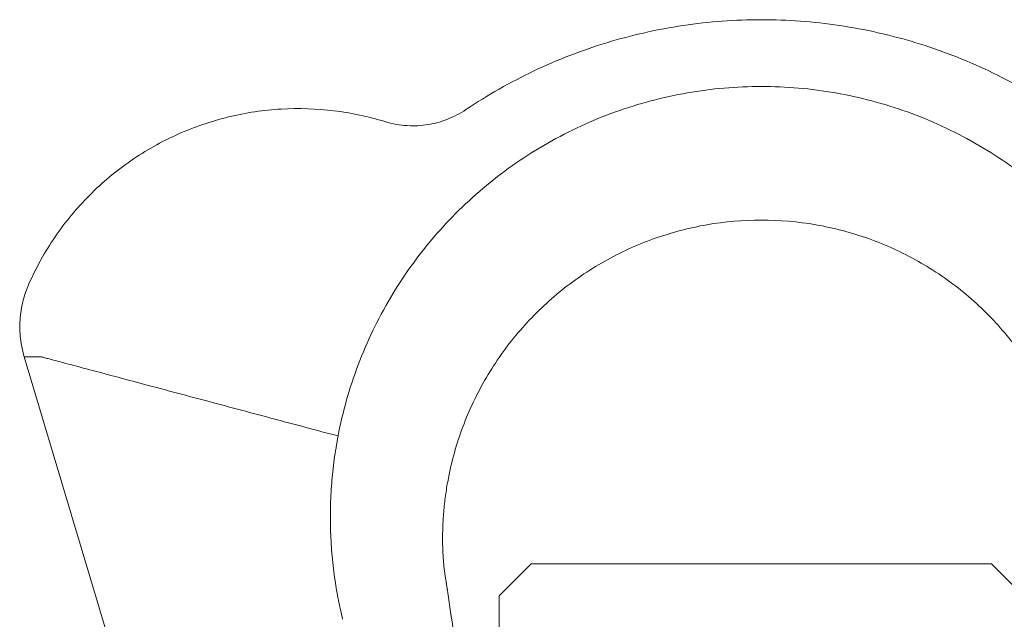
# Model space of a CAD drawing. Header units: millimetres. Extents: x 647 to 1402, y 1107 to 2598.
# Tile 10 of 11: x 673 to 1140, y 2314 to 2598. Entities that reach past the tile are written whole.
import ezdxf

# ---------------------------------------------------------------- set-up
doc = ezdxf.new("R2010")
doc.units = ezdxf.units.MM

msp = doc.modelspace()

# ---------------------------------------------------------------- linework, layer by layer
at = {"color": 7, "linetype": 'Continuous', "lineweight": 15}
for p, q in [((675.54, 2438.51), (903.64, 1673.51)), ((900.39, 2325.37), (915.53, 2340.5)), ((915.53, 2340.5), (1133.48, 2340.5)), ((1133.48, 2340.5), (1148.61, 2325.37)), ((900.39, 2144.02), (900.39, 2325.37))]:
    msp.add_line(p, q, dxfattribs=at)
for points, knots in [([(1164.34, 2555.66), (1154.11, 2562.54), (1132.6, 2574.79), (1097.92, 2588.24), (1061.6, 2596.44), (1036.86, 2598.27), (1012.14, 2598.27), (987.4, 2596.44), (951.08, 2588.24), (916.4, 2574.79), (894.89, 2562.54), (884.66, 2555.66)], [0.3088379, 0.3088379, 0.3088379, 0.3088379, 0.3566284, 0.404419, 0.4522095, 0.5, 0.5, 0.5477905, 0.595581, 0.6433716, 0.6911621, 0.6911621, 0.6911621, 0.6911621]), ([(1224.9, 2401.03), (1222.7, 2412.51), (1216.3, 2435.13), (1201.02, 2466.95), (1180.47, 2495.72), (1155.25, 2520.56), (1126.13, 2540.69), (1093.97, 2555.52), (1059.74, 2564.59), (1036.24, 2566.63), (1012.76, 2566.63), (989.26, 2564.59), (955.03, 2555.52), (922.87, 2540.69), (893.75, 2520.56), (868.53, 2495.72), (847.98, 2466.95), (832.7, 2435.13), (826.3, 2412.51), (824.1, 2401.03)], [0.3848059, 0.3848059, 0.3848059, 0.3848059, 0.3992052, 0.4136044, 0.4280037, 0.4424029, 0.4568022, 0.4712015, 0.4856007, 0.5, 0.5, 0.5143993, 0.5287985, 0.5431978, 0.5575971, 0.5719963, 0.5863956, 0.6007948, 0.6151941, 0.6151941, 0.6151941, 0.6151941]), ([(1164.74, 2267.28), (1167.56, 2288.84), (1170.29, 2308.81), (1172.99, 2327.08), (1173.04, 2327.36), (1173.09, 2327.67), (1173.11, 2327.82), (1173.13, 2327.96), (1173.15, 2328.1), (1173.18, 2328.23), (1173.2, 2328.4), (1173.25, 2328.69), (1173.33, 2329.21), (1173.43, 2329.93), (1173.53, 2330.63), (1173.61, 2331.17), (1173.66, 2331.52), (1173.75, 2332.06), (1174.01, 2333.55), (1174.29, 2335.38), (1174.55, 2337.25), (1174.76, 2339.1), (1174.95, 2340.97), (1175.1, 2342.84), (1175.22, 2344.73), (1175.32, 2346.66), (1175.38, 2348.6), (1175.42, 2350.65), (1175.42, 2351.84), (1175.42, 2354.77), (1175.31, 2359.48), (1174.79, 2366.93), (1173.84, 2374.62), (1172.97, 2379.57), (1170.8, 2390.47), (1165.95, 2407.13), (1154.51, 2430.5), (1139.26, 2451.57), (1120.64, 2469.71), (1099.19, 2484.41), (1075.55, 2495.22), (1050.41, 2501.84), (1033.14, 2503.33), (1015.86, 2503.33), (998.59, 2501.84), (973.45, 2495.22), (949.81, 2484.41), (928.37, 2469.71), (909.74, 2451.57), (894.49, 2430.5), (883.05, 2407.13), (878.2, 2390.47), (876.03, 2379.57), (875.16, 2374.62), (874.21, 2366.93), (873.69, 2359.48), (873.58, 2354.77), (873.58, 2351.84), (873.58, 2350.65), (873.62, 2348.6), (873.68, 2346.66), (873.78, 2344.73), (873.9, 2342.84), (874.05, 2340.97), (874.24, 2339.1), (874.45, 2337.25), (874.71, 2335.38), (874.99, 2333.54), (875.28, 2331.92), (875.38, 2331.26), (875.47, 2330.62), (875.57, 2329.93), (875.67, 2329.21), (875.75, 2328.69), (875.8, 2328.4), (875.83, 2328.23), (875.85, 2328.1), (875.87, 2327.96), (875.89, 2327.82), (875.91, 2327.67), (875.96, 2327.36), (876.01, 2327.08), (878.71, 2308.81), (881.44, 2288.84), (884.26, 2267.28)], [0.3287888, 0.3287888, 0.3287888, 0.3287888, 0.3527241, 0.3527241, 0.3532152, 0.3533379, 0.3534607, 0.3535834, 0.3537062, 0.353829, 0.3539517, 0.3541973, 0.3546883, 0.3556704, 0.3566525, 0.3571436, 0.3573891, 0.3576346, 0.3586167, 0.3595988, 0.3605809, 0.361563, 0.3625452, 0.3635273, 0.3645094, 0.3654915, 0.3664736, 0.3674557, 0.3684378, 0.3684378, 0.3725298, 0.3766218, 0.3807139, 0.3848059, 0.3848059, 0.3992052, 0.4136044, 0.4280037, 0.4424029, 0.4568022, 0.4712015, 0.4856007, 0.5, 0.5, 0.5143993, 0.5287985, 0.5431978, 0.5575971, 0.5719963, 0.5863956, 0.6007948, 0.6151941, 0.6151941, 0.6192861, 0.6233782, 0.6274702, 0.6315622, 0.6315622, 0.6325443, 0.6335264, 0.6345085, 0.6354906, 0.6364727, 0.6374548, 0.6384369, 0.6394191, 0.6404012, 0.6413833, 0.6423654, 0.6428564, 0.6433475, 0.6443296, 0.6453117, 0.6458027, 0.6460483, 0.646171, 0.6462938, 0.6464166, 0.6465393, 0.6466621, 0.6467848, 0.6472759, 0.6472759, 0.6712112, 0.6712112, 0.6712112, 0.6712112]), ([(675.54, 2438.51), (676.27, 2438.51), (677.75, 2438.51), (679.93, 2438.5), (681.6, 2438.52), (682.83, 2438.49), (683.23, 2438.53), (683.64, 2438.48), (683.45, 2438.58), (684.11, 2438.4), (684.61, 2438.27), (685.34, 2438.07), (686.6, 2437.74), (688.95, 2437.11), (693.16, 2435.98), (700.73, 2433.96), (714.36, 2430.33), (735.76, 2424.61), (763.25, 2417.27), (793.6, 2409.17), (813.92, 2403.75), (824.1, 2401.03)], [0, 0, 0, 0, 0.07754, 0.15646, 0.228403, 0.261175, 0.275871, 0.282399, 0.28757, 0.290032, 0.29257, 0.295105, 0.301081, 0.311771, 0.330909, 0.365222, 0.426903, 0.538238, 0.690846, 0.845047, 1, 1, 1, 1]), ([(824.1, 2401.03), (823.45, 2397.31), (822.15, 2389.88), (820.98, 2378.61), (820.38, 2367.2), (820.45, 2355.66), (821.18, 2344.03), (822.48, 2333.23), (824.17, 2323.26), (825.57, 2317.2), (826.27, 2314.17)], [0, 0, 0, 0, 0.12922, 0.258541, 0.38776, 0.520739, 0.653828, 0.786808, 0.893291, 1, 1, 1, 1])]:
    msp.add_open_spline(points, degree=3, knots=knots, dxfattribs=at)
for points in [[(846.23, 2549.99), (838.43, 2552.38), (822.3, 2555.85), (797.22, 2556.68), (772.13, 2552.95), (747.93, 2544.68), (725.54, 2532.08), (705.8, 2515.57), (689.44, 2495.76), (681.16, 2480.86), (677.74, 2473.12)], [(884.66, 2555.66), (883.26, 2554.72), (880.4, 2553.03), (875.99, 2551.02), (871.44, 2549.51), (866.75, 2548.49), (861.92, 2547.97), (856.92, 2547.97), (851.73, 2548.56), (848.1, 2549.41), (846.23, 2549.99)], [(677.74, 2473.12), (676.56, 2470.46), (674.65, 2464.88), (673.29, 2456.08), (673.51, 2447.16), (674.7, 2441.34), (675.54, 2438.51)]]:
    msp.add_open_spline(points, degree=3, dxfattribs=at)

doc.saveas('drawing.dxf')
